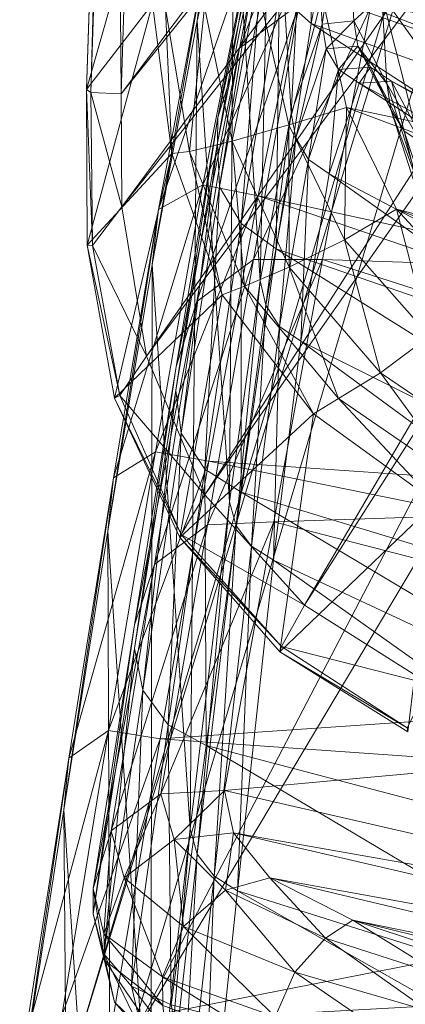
# Model space of a CAD drawing. Header units: inches. Extents: x 813 to 1305, y 19 to 194.
# Tile 49 of 256: x 1162.504 to 1163.104, y 61.278 to 62.811. Entities that reach past the tile are written whole.
import ezdxf

# ---------------------------------------------------------------- set-up
doc = ezdxf.new("R2010")
doc.units = ezdxf.units.IN
doc.header["$MEASUREMENT"] = 0
doc.layers.add('CET color Grey98', color=7, linetype='Continuous', true_color=0xfafafa)
doc.layers.add('CET color Grey99', color=7, linetype='Continuous', true_color=0xfcfcfc)
doc.layers.add('CET Default', color=7, linetype='Continuous')

# ---------------------------------------------------------------- blocks, each defined once
blk = doc.blocks.new('*C286')
at = {"layer": 'CET color Grey98', "linetype": 'Continuous', "lineweight": 0}
for points in [[(8.3805, 20.5992, 15.2105), (9.6537, 19.8472, 15.1445), (5.7109, 9.8853, 12.6152), (8.3805, 20.5992, 15.2105)], [(9.6537, 19.8472, 15.1445), (6.3755, 8.4869, 12.3648), (5.7109, 9.8853, 12.6152), (9.6537, 19.8472, 15.1445)], [(6.3755, 8.4869, 12.3648), (9.6537, 19.8472, 15.1445), (6.4538, 8.4509, 12.4195), (6.3755, 8.4869, 12.3648)], [(9.6537, 19.8472, 15.1445), (9.7328, 19.8084, 15.2023), (6.4538, 8.4509, 12.4195), (9.6537, 19.8472, 15.1445)], [(9.869, 19.2746, 19.5297), (9.9436, 18.1447, 19.3529), (9.9293, 19.8474, 18.3542), (9.869, 19.2746, 19.5297)], [(9.9436, 18.1447, 19.3529), (10.012, 18.5876, 18.1575), (9.9293, 19.8474, 18.3542), (9.9436, 18.1447, 19.3529)], [(6.8688, 8.245, 13.4908), (6.4538, 8.4509, 12.4195), (9.7328, 19.8084, 15.2023), (6.8688, 8.245, 13.4908)], [(9.9255, 18.5204, 16.295), (6.8688, 8.245, 13.4908), (9.7328, 19.8084, 15.2023), (9.9255, 18.5204, 16.295)], [(9.8081, 18.7138, 20.7108), (9.8749, 17.7114, 20.5518), (9.869, 19.2746, 19.5297), (9.8081, 18.7138, 20.7108)], [(9.8749, 17.7114, 20.5518), (9.9436, 18.1447, 19.3529), (9.869, 19.2746, 19.5297), (9.8749, 17.7114, 20.5518)], [(8.3079, 19.0452, 21.3281), (8.2668, 18.7149, 22.1869), (9.6733, 18.2711, 21.931), (8.3079, 19.0452, 21.3281)], [(9.73, 18.8135, 20.7349), (8.3079, 19.0452, 21.3281), (9.6733, 18.2711, 21.931), (9.73, 18.8135, 20.7349)], [(9.8421, 18.5093, 16.4205), (7.9789, 18.8196, 16.6276), (7.1463, 13.9871, 15.2796), (9.8421, 18.5093, 16.4205)], [(9.6733, 18.2711, 21.931), (9.7095, 18.2481, 21.9256), (9.73, 18.8135, 20.7349), (9.6733, 18.2711, 21.931)], [(9.7095, 18.2481, 21.9256), (9.7686, 18.7903, 20.732), (9.73, 18.8135, 20.7349), (9.7095, 18.2481, 21.9256)], [(9.7095, 18.2481, 21.9256), (9.7357, 18.2141, 21.9155), (9.7686, 18.7903, 20.732), (9.7095, 18.2481, 21.9256)], [(9.7357, 18.2141, 21.9155), (9.7965, 18.7554, 20.7232), (9.7686, 18.7903, 20.732), (9.7357, 18.2141, 21.9155)], [(9.7357, 18.2141, 21.9155), (9.7468, 18.1747, 21.9021), (9.7965, 18.7554, 20.7232), (9.7357, 18.2141, 21.9155)], [(9.7468, 18.1747, 21.9021), (9.8081, 18.7138, 20.7108), (9.7965, 18.7554, 20.7232), (9.7468, 18.1747, 21.9021)], [(8.2668, 18.7149, 22.1869), (8.2257, 18.4068, 23.0539), (9.6173, 17.7564, 23.1393), (8.2668, 18.7149, 22.1869)], [(9.6733, 18.2711, 21.931), (8.2668, 18.7149, 22.1869), (9.6173, 17.7564, 23.1393), (9.6733, 18.2711, 21.931)], [(9.7468, 18.1747, 21.9021), (9.8057, 17.2964, 21.7571), (9.8081, 18.7138, 20.7108), (9.7468, 18.1747, 21.9021)], [(9.8057, 17.2964, 21.7571), (9.8749, 17.7114, 20.5518), (9.8081, 18.7138, 20.7108), (9.8057, 17.2964, 21.7571)], [(8.2233, 18.3864, 19.5546), (8.2123, 18.4611, 19.3139), (9.7163, 18.6324, 17.9719), (8.2233, 18.3864, 19.5546)], [(9.8679, 18.4772, 18.1037), (8.2233, 18.3864, 19.5546), (9.7163, 18.6324, 17.9719), (9.8679, 18.4772, 18.1037)], [(9.9354, 18.0646, 19.3346), (10.0049, 18.5089, 18.1394), (10.012, 18.5876, 18.1575), (9.9354, 18.0646, 19.3346)], [(9.9436, 18.1447, 19.3529), (9.9354, 18.0646, 19.3346), (10.012, 18.5876, 18.1575), (9.9436, 18.1447, 19.3529)], [(9.8421, 18.5093, 16.4205), (6.7864, 8.2345, 13.6193), (9.9255, 18.5204, 16.295), (9.8421, 18.5093, 16.4205)], [(6.7864, 8.2345, 13.6193), (6.8688, 8.245, 13.4908), (9.9255, 18.5204, 16.295), (6.7864, 8.2345, 13.6193)], [(9.8421, 18.5093, 16.4205), (7.3371, 13.7037, 15.1858), (6.7864, 8.2345, 13.6193), (9.8421, 18.5093, 16.4205)], [(7.1463, 13.9871, 15.2796), (7.3371, 13.7037, 15.1858), (9.8421, 18.5093, 16.4205), (7.1463, 13.9871, 15.2796)], [(9.8737, 18.0216, 19.3137), (9.9465, 18.4653, 18.1183), (10.0049, 18.5089, 18.1394), (9.8737, 18.0216, 19.3137)], [(9.9354, 18.0646, 19.3346), (9.8737, 18.0216, 19.3137), (10.0049, 18.5089, 18.1394), (9.9354, 18.0646, 19.3346)], [(9.7932, 18.0342, 19.3019), (8.1852, 18.1476, 20.4111), (9.8679, 18.4772, 18.1037), (9.7932, 18.0342, 19.3019)], [(8.1852, 18.1476, 20.4111), (8.2233, 18.3864, 19.5546), (9.8679, 18.4772, 18.1037), (8.1852, 18.1476, 20.4111)], [(9.7932, 18.0342, 19.3019), (9.8679, 18.4772, 18.1037), (9.9465, 18.4653, 18.1183), (9.7932, 18.0342, 19.3019)], [(9.8737, 18.0216, 19.3137), (9.7932, 18.0342, 19.3019), (9.9465, 18.4653, 18.1183), (9.8737, 18.0216, 19.3137)], [(8.2257, 18.4068, 23.0539), (8.1804, 18.114, 24.0062), (9.5746, 17.4153, 24.0744), (8.2257, 18.4068, 23.0539)], [(9.6173, 17.7564, 23.1393), (8.2257, 18.4068, 23.0539), (9.5746, 17.4153, 24.0744), (9.6173, 17.7564, 23.1393)], [(9.6173, 17.7564, 23.1393), (9.6516, 17.7345, 23.1323), (9.6733, 18.2711, 21.931), (9.6173, 17.7564, 23.1393)], [(9.6516, 17.7345, 23.1323), (9.7095, 18.2481, 21.9256), (9.6733, 18.2711, 21.931), (9.6516, 17.7345, 23.1323)], [(9.6516, 17.7345, 23.1323), (9.6753, 17.7029, 23.1208), (9.7095, 18.2481, 21.9256), (9.6516, 17.7345, 23.1323)], [(9.6753, 17.7029, 23.1208), (9.7357, 18.2141, 21.9155), (9.7095, 18.2481, 21.9256), (9.6753, 17.7029, 23.1208)], [(9.6753, 17.7029, 23.1208), (9.6854, 17.6656, 23.1064), (9.7357, 18.2141, 21.9155), (9.6753, 17.7029, 23.1208)], [(9.6854, 17.6656, 23.1064), (9.7468, 18.1747, 21.9021), (9.7357, 18.2141, 21.9155), (9.6854, 17.6656, 23.1064)], [(9.6854, 17.6656, 23.1064), (9.7358, 16.917, 22.974), (9.7468, 18.1747, 21.9021), (9.6854, 17.6656, 23.1064)], [(9.7358, 16.917, 22.974), (9.8057, 17.2964, 21.7571), (9.7468, 18.1747, 21.9021), (9.7358, 16.917, 22.974)], [(8.1469, 17.9221, 21.2712), (8.1852, 18.1476, 20.4111), (9.7932, 18.0342, 19.3019), (8.1469, 17.9221, 21.2712)], [(9.8749, 17.7114, 20.5518), (9.8662, 17.6283, 20.5323), (9.9436, 18.1447, 19.3529), (9.8749, 17.7114, 20.5518)], [(9.8662, 17.6283, 20.5323), (9.9354, 18.0646, 19.3346), (9.9436, 18.1447, 19.3529), (9.8662, 17.6283, 20.5323)], [(8.1804, 18.114, 24.0062), (8.1333, 17.8913, 24.977), (9.5303, 17.1552, 25.0346), (8.1804, 18.114, 24.0062)], [(9.5746, 17.4153, 24.0744), (8.1804, 18.114, 24.0062), (9.5303, 17.1552, 25.0346), (9.5746, 17.4153, 24.0744)], [(9.8662, 17.6283, 20.5323), (9.8007, 17.5876, 20.5105), (9.9354, 18.0646, 19.3346), (9.8662, 17.6283, 20.5323)], [(9.8007, 17.5876, 20.5105), (9.8737, 18.0216, 19.3137), (9.9354, 18.0646, 19.3346), (9.8007, 17.5876, 20.5105)], [(9.7177, 17.6025, 20.504), (8.1469, 17.9221, 21.2712), (9.7932, 18.0342, 19.3019), (9.7177, 17.6025, 20.504)], [(9.6072, 17.8991, 18.3842), (9.4082, 18.0233, 18.3271), (9.3645, 17.6667, 19.2913), (9.6072, 17.8991, 18.3842)], [(9.6072, 17.8991, 18.3842), (9.409, 18.0172, 18.107), (9.4082, 18.0233, 18.3271), (9.6072, 17.8991, 18.3842)], [(9.7177, 17.6025, 20.504), (9.7932, 18.0342, 19.3019), (9.8737, 18.0216, 19.3137), (9.7177, 17.6025, 20.504)], [(9.8007, 17.5876, 20.5105), (9.7177, 17.6025, 20.504), (9.8737, 18.0216, 19.3137), (9.8007, 17.5876, 20.5105)], [(9.6046, 17.8907, 18.152), (9.3745, 17.9492, 17.9997), (9.409, 18.0172, 18.107), (9.6046, 17.8907, 18.152)], [(9.6072, 17.8991, 18.3842), (9.6046, 17.8907, 18.152), (9.409, 18.0172, 18.107), (9.6072, 17.8991, 18.3842)], [(9.569, 17.8266, 18.0513), (8.0891, 15.5094, 16.9486), (9.3745, 17.9492, 17.9997), (9.569, 17.8266, 18.0513)], [(9.6046, 17.8907, 18.152), (9.569, 17.8266, 18.0513), (9.3745, 17.9492, 17.9997), (9.6046, 17.8907, 18.152)], [(8.1085, 17.7131, 22.1355), (8.1469, 17.9221, 21.2712), (9.7177, 17.6025, 20.504), (8.1085, 17.7131, 22.1355)], [(9.6072, 17.8991, 18.3842), (9.3645, 17.6667, 19.2913), (9.5548, 17.5284, 19.3431), (9.6072, 17.8991, 18.3842)], [(9.7629, 17.7211, 18.4312), (9.6072, 17.8991, 18.3842), (9.5548, 17.5284, 19.3431), (9.7629, 17.7211, 18.4312)], [(9.7629, 17.7211, 18.4312), (9.6046, 17.8907, 18.152), (9.6072, 17.8991, 18.3842), (9.7629, 17.7211, 18.4312)], [(8.1333, 17.8913, 24.977), (8.084, 17.773, 25.9654), (9.4839, 17.0141, 26.019), (8.1333, 17.8913, 24.977)], [(9.5303, 17.1552, 25.0346), (8.1333, 17.8913, 24.977), (9.4839, 17.0141, 26.019), (9.5303, 17.1552, 25.0346)], [(9.7609, 17.7162, 18.1877), (9.569, 17.8266, 18.0513), (9.6046, 17.8907, 18.152), (9.7609, 17.7162, 18.1877)], [(9.7629, 17.7211, 18.4312), (9.7609, 17.7162, 18.1877), (9.6046, 17.8907, 18.152), (9.7629, 17.7211, 18.4312)], [(9.569, 17.8266, 18.0513), (8.15, 15.4023, 16.9386), (8.0891, 15.5094, 16.9486), (9.569, 17.8266, 18.0513)], [(9.7242, 17.6549, 18.0932), (8.15, 15.4023, 16.9386), (9.569, 17.8266, 18.0513), (9.7242, 17.6549, 18.0932)], [(9.7609, 17.7162, 18.1877), (9.7242, 17.6549, 18.0932), (9.569, 17.8266, 18.0513), (9.7609, 17.7162, 18.1877)], [(8.084, 17.773, 25.9654), (8.0351, 17.7445, 26.9605), (9.4337, 17.0109, 27.0136), (8.084, 17.773, 25.9654)], [(9.4839, 17.0141, 26.019), (8.084, 17.773, 25.9654), (9.4337, 17.0109, 27.0136), (9.4839, 17.0141, 26.019)], [(9.5746, 17.4153, 24.0744), (9.6077, 17.3927, 24.0691), (9.6173, 17.7564, 23.1393), (9.5746, 17.4153, 24.0744)], [(9.6077, 17.3927, 24.0691), (9.6516, 17.7345, 23.1323), (9.6173, 17.7564, 23.1393), (9.6077, 17.3927, 24.0691)], [(9.4337, 17.0109, 27.0136), (8.0351, 17.7445, 26.9605), (9.38, 17.1111, 28.0033), (9.4337, 17.0109, 27.0136)], [(9.6077, 17.3927, 24.0691), (9.6291, 17.3597, 24.0605), (9.6516, 17.7345, 23.1323), (9.6077, 17.3927, 24.0691)], [(9.6291, 17.3597, 24.0605), (9.6753, 17.7029, 23.1208), (9.6516, 17.7345, 23.1323), (9.6291, 17.3597, 24.0605)], [(9.7629, 17.7211, 18.4312), (9.5548, 17.5284, 19.3431), (9.6972, 17.3435, 19.4016), (9.7629, 17.7211, 18.4312)], [(9.8647, 17.5043, 18.4603), (9.7629, 17.7211, 18.4312), (9.6972, 17.3435, 19.4016), (9.8647, 17.5043, 18.4603)], [(9.8564, 17.5002, 18.2095), (9.7242, 17.6549, 18.0932), (9.7609, 17.7162, 18.1877), (9.8564, 17.5002, 18.2095)], [(9.8647, 17.5043, 18.4603), (9.7609, 17.7162, 18.1877), (9.7629, 17.7211, 18.4312), (9.8647, 17.5043, 18.4603)], [(9.8647, 17.5043, 18.4603), (9.8564, 17.5002, 18.2095), (9.7609, 17.7162, 18.1877), (9.8647, 17.5043, 18.4603)], [(8.0713, 17.5311, 22.9751), (8.1085, 17.7131, 22.1355), (9.6412, 17.1893, 21.7127), (8.0713, 17.5311, 22.9751)], [(9.6412, 17.1893, 21.7127), (8.1085, 17.7131, 22.1355), (9.7177, 17.6025, 20.504), (9.6412, 17.1893, 21.7127)], [(9.6291, 17.3597, 24.0605), (9.6378, 17.3216, 24.0483), (9.6753, 17.7029, 23.1208), (9.6291, 17.3597, 24.0605)], [(9.6378, 17.3216, 24.0483), (9.6854, 17.6656, 23.1064), (9.6753, 17.7029, 23.1208), (9.6378, 17.3216, 24.0483)], [(9.7963, 17.2105, 21.7364), (9.8662, 17.6283, 20.5323), (9.8749, 17.7114, 20.5518), (9.7963, 17.2105, 21.7364)], [(9.8057, 17.2964, 21.7571), (9.7963, 17.2105, 21.7364), (9.8749, 17.7114, 20.5518), (9.8057, 17.2964, 21.7571)], [(9.4258, 17.2099, 19.6632), (9.3066, 17.3395, 19.6185), (8.2013, 17.6826, 19.4903), (9.4258, 17.2099, 19.6632)], [(9.4258, 17.2099, 19.6632), (8.2013, 17.6826, 19.4903), (8.2938, 17.5035, 19.5652), (9.4258, 17.2099, 19.6632)], [(9.7242, 17.6549, 18.0932), (8.2006, 15.2899, 16.9337), (8.15, 15.4023, 16.9386), (9.7242, 17.6549, 18.0932)], [(9.8149, 17.4389, 18.1179), (8.2006, 15.2899, 16.9337), (9.7242, 17.6549, 18.0932), (9.8149, 17.4389, 18.1179)], [(9.3645, 17.6667, 19.2913), (9.3258, 17.6356, 19.3905), (9.5158, 17.505, 19.4409), (9.3645, 17.6667, 19.2913)], [(9.3645, 17.6667, 19.2913), (9.5158, 17.505, 19.4409), (9.5548, 17.5284, 19.3431), (9.3645, 17.6667, 19.2913)], [(9.6378, 17.3216, 24.0483), (9.6789, 16.6712, 23.9685), (9.6854, 17.6656, 23.1064), (9.6378, 17.3216, 24.0483)], [(9.6789, 16.6712, 23.9685), (9.7358, 16.917, 22.974), (9.6854, 17.6656, 23.1064), (9.6789, 16.6712, 23.9685)], [(9.8564, 17.5002, 18.2095), (9.8149, 17.4389, 18.1179), (9.7242, 17.6549, 18.0932), (9.8564, 17.5002, 18.2095)], [(9.3258, 17.6356, 19.3905), (9.2711, 17.5866, 19.4753), (9.4505, 17.4648, 19.5237), (9.3258, 17.6356, 19.3905)], [(9.3258, 17.6356, 19.3905), (9.4505, 17.4648, 19.5237), (9.5158, 17.505, 19.4409), (9.3258, 17.6356, 19.3905)], [(9.7269, 17.1723, 21.7138), (9.8007, 17.5876, 20.5105), (9.8662, 17.6283, 20.5323), (9.7269, 17.1723, 21.7138)], [(9.7963, 17.2105, 21.7364), (9.7269, 17.1723, 21.7138), (9.8662, 17.6283, 20.5323), (9.7963, 17.2105, 21.7364)], [(9.6412, 17.1893, 21.7127), (9.7177, 17.6025, 20.504), (9.8007, 17.5876, 20.5105), (9.6412, 17.1893, 21.7127)], [(9.2711, 17.5866, 19.4753), (9.3746, 17.4078, 19.5838), (9.4505, 17.4648, 19.5237), (9.2711, 17.5866, 19.4753)], [(9.7269, 17.1723, 21.7138), (9.6412, 17.1893, 21.7127), (9.8007, 17.5876, 20.5105), (9.7269, 17.1723, 21.7138)], [(8.0324, 17.3658, 23.9586), (8.0713, 17.5311, 22.9751), (9.5638, 16.8123, 22.9329), (8.0324, 17.3658, 23.9586)], [(9.5638, 16.8123, 22.9329), (8.0713, 17.5311, 22.9751), (9.6412, 17.1893, 21.7127), (9.5638, 16.8123, 22.9329)], [(9.5548, 17.5284, 19.3431), (9.5158, 17.505, 19.4409), (9.6621, 17.3298, 19.4988), (9.5548, 17.5284, 19.3431)], [(9.5548, 17.5284, 19.3431), (9.6621, 17.3298, 19.4988), (9.6972, 17.3435, 19.4016), (9.5548, 17.5284, 19.3431)], [(9.5037, 17.0521, 19.7099), (9.4258, 17.2099, 19.6632), (8.2938, 17.5035, 19.5652), (9.5037, 17.0521, 19.7099)], [(9.5037, 17.0521, 19.7099), (8.2938, 17.5035, 19.5652), (8.3468, 17.2968, 19.6395), (9.5037, 17.0521, 19.7099)], [(9.5158, 17.505, 19.4409), (9.4505, 17.4648, 19.5237), (9.5925, 17.3002, 19.581), (9.5158, 17.505, 19.4409)], [(9.5158, 17.505, 19.4409), (9.5925, 17.3002, 19.581), (9.6621, 17.3298, 19.4988), (9.5158, 17.505, 19.4409)], [(9.8647, 17.5043, 18.4603), (9.6972, 17.3435, 19.4016), (9.7753, 17.1237, 19.4626), (9.8647, 17.5043, 18.4603)], [(9.9068, 17.2663, 18.4711), (9.8647, 17.5043, 18.4603), (9.7753, 17.1237, 19.4626), (9.9068, 17.2663, 18.4711)], [(9.8989, 17.2667, 18.2184), (9.8149, 17.4389, 18.1179), (9.8564, 17.5002, 18.2095), (9.8989, 17.2667, 18.2184)], [(9.9068, 17.2663, 18.4711), (9.8564, 17.5002, 18.2095), (9.8647, 17.5043, 18.4603), (9.9068, 17.2663, 18.4711)], [(9.9068, 17.2663, 18.4711), (9.8989, 17.2667, 18.2184), (9.8564, 17.5002, 18.2095), (9.9068, 17.2663, 18.4711)], [(9.4505, 17.4648, 19.5237), (9.3746, 17.4078, 19.5838), (9.5064, 17.2579, 19.6376), (9.4505, 17.4648, 19.5237)], [(9.4505, 17.4648, 19.5237), (9.5064, 17.2579, 19.6376), (9.5925, 17.3002, 19.581), (9.4505, 17.4648, 19.5237)], [(9.8149, 17.4389, 18.1179), (8.2369, 15.1719, 16.9341), (8.2006, 15.2899, 16.9337), (9.8149, 17.4389, 18.1179)], [(9.8529, 17.2066, 18.1283), (8.2369, 15.1719, 16.9341), (9.8149, 17.4389, 18.1179), (9.8529, 17.2066, 18.1283)], [(9.8989, 17.2667, 18.2184), (9.8529, 17.2066, 18.1283), (9.8149, 17.4389, 18.1179), (9.8989, 17.2667, 18.2184)], [(9.3746, 17.4078, 19.5838), (9.3066, 17.3395, 19.6185), (9.4258, 17.2099, 19.6632), (9.3746, 17.4078, 19.5838)], [(9.3746, 17.4078, 19.5838), (9.4258, 17.2099, 19.6632), (9.5064, 17.2579, 19.6376), (9.3746, 17.4078, 19.5838)], [(9.5303, 17.1552, 25.0346), (9.5627, 17.1326, 25.0312), (9.5746, 17.4153, 24.0744), (9.5303, 17.1552, 25.0346)], [(9.5627, 17.1326, 25.0312), (9.6077, 17.3927, 24.0691), (9.5746, 17.4153, 24.0744), (9.5627, 17.1326, 25.0312)], [(9.5627, 17.1326, 25.0312), (9.5824, 17.0993, 25.0251), (9.6077, 17.3927, 24.0691), (9.5627, 17.1326, 25.0312)], [(9.5824, 17.0993, 25.0251), (9.6291, 17.3597, 24.0605), (9.6077, 17.3927, 24.0691), (9.5824, 17.0993, 25.0251)], [(7.9931, 17.2807, 24.952), (8.0324, 17.3658, 23.9586), (9.5011, 16.5722, 23.935), (7.9931, 17.2807, 24.952)], [(9.5011, 16.5722, 23.935), (8.0324, 17.3658, 23.9586), (9.5638, 16.8123, 22.9329), (9.5011, 16.5722, 23.935)], [(9.5824, 17.0993, 25.0251), (9.5897, 17.0606, 25.0162), (9.6291, 17.3597, 24.0605), (9.5824, 17.0993, 25.0251)], [(9.5897, 17.0606, 25.0162), (9.6378, 17.3216, 24.0483), (9.6291, 17.3597, 24.0605), (9.5897, 17.0606, 25.0162)], [(9.6972, 17.3435, 19.4016), (9.6621, 17.3298, 19.4988), (9.7477, 17.1206, 19.559), (9.6972, 17.3435, 19.4016)], [(9.6972, 17.3435, 19.4016), (9.7477, 17.1206, 19.559), (9.7753, 17.1237, 19.4626), (9.6972, 17.3435, 19.4016)], [(9.5897, 17.0606, 25.0162), (9.6211, 16.5347, 24.9832), (9.6378, 17.3216, 24.0483), (9.5897, 17.0606, 25.0162)], [(9.6621, 17.3298, 19.4988), (9.5925, 17.3002, 19.581), (9.6816, 17.1041, 19.6405), (9.6621, 17.3298, 19.4988)], [(9.6211, 16.5347, 24.9832), (9.6789, 16.6712, 23.9685), (9.6378, 17.3216, 24.0483), (9.6211, 16.5347, 24.9832)], [(9.6621, 17.3298, 19.4988), (9.6816, 17.1041, 19.6405), (9.7477, 17.1206, 19.559), (9.6621, 17.3298, 19.4988)], [(9.5925, 17.3002, 19.581), (9.5064, 17.2579, 19.6376), (9.5934, 17.0789, 19.6935), (9.5925, 17.3002, 19.581)], [(9.5925, 17.3002, 19.581), (9.5934, 17.0789, 19.6935), (9.6816, 17.1041, 19.6405), (9.5925, 17.3002, 19.581)], [(9.3805, 16.4509, 25.9852), (7.954, 17.2861, 25.9491), (9.4391, 16.4343, 24.9556), (9.3805, 16.4509, 25.9852)], [(7.954, 17.2861, 25.9491), (7.9931, 17.2807, 24.952), (9.4391, 16.4343, 24.9556), (7.954, 17.2861, 25.9491)], [(9.5416, 16.8785, 19.752), (9.5037, 17.0521, 19.7099), (8.3468, 17.2968, 19.6395), (9.5416, 16.8785, 19.752)], [(9.5416, 16.8785, 19.752), (8.3468, 17.2968, 19.6395), (8.3664, 17.0843, 19.7014), (9.5416, 16.8785, 19.752)], [(9.7358, 16.917, 22.974), (9.725, 16.8302, 22.9532), (9.8057, 17.2964, 21.7571), (9.7358, 16.917, 22.974)], [(9.725, 16.8302, 22.9532), (9.7963, 17.2105, 21.7364), (9.8057, 17.2964, 21.7571), (9.725, 16.8302, 22.9532)], [(9.4391, 16.4343, 24.9556), (7.9931, 17.2807, 24.952), (9.5011, 16.5722, 23.935), (9.4391, 16.4343, 24.9556)], [(9.3587, 17.2559, 28.9883), (9.4136, 17.0888, 28.0056), (9.38, 17.1111, 28.0033), (9.3587, 17.2559, 28.9883)], [(9.3587, 17.2559, 28.9883), (9.3812, 17.2216, 28.9931), (9.4136, 17.0888, 28.0056), (9.3587, 17.2559, 28.9883)], [(9.5064, 17.2579, 19.6376), (9.4258, 17.2099, 19.6632), (9.5037, 17.0521, 19.7099), (9.5064, 17.2579, 19.6376)], [(9.5064, 17.2579, 19.6376), (9.5037, 17.0521, 19.7099), (9.5934, 17.0789, 19.6935), (9.5064, 17.2579, 19.6376)], [(9.9068, 17.2663, 18.4711), (9.7753, 17.1237, 19.4626), (9.8056, 16.8907, 19.518), (9.9068, 17.2663, 18.4711)], [(9.9081, 17.024, 18.4719), (9.9068, 17.2663, 18.4711), (9.8056, 16.8907, 19.518), (9.9081, 17.024, 18.4719)], [(9.9014, 17.0287, 18.218), (9.8529, 17.2066, 18.1283), (9.8989, 17.2667, 18.2184), (9.9014, 17.0287, 18.218)], [(9.9081, 17.024, 18.4719), (9.9014, 17.0287, 18.218), (9.8989, 17.2667, 18.2184), (9.9081, 17.024, 18.4719)], [(9.9081, 17.024, 18.4719), (9.8989, 17.2667, 18.2184), (9.9068, 17.2663, 18.4711), (9.9081, 17.024, 18.4719)], [(9.3812, 17.2216, 28.9931), (9.4346, 17.0549, 28.007), (9.4136, 17.0888, 28.0056), (9.3812, 17.2216, 28.9931)], [(9.3812, 17.2216, 28.9931), (9.3881, 17.1811, 28.9975), (9.4346, 17.0549, 28.007), (9.3812, 17.2216, 28.9931)], [(9.725, 16.8302, 22.9532), (9.6517, 16.7938, 22.9311), (9.7963, 17.2105, 21.7364), (9.725, 16.8302, 22.9532)], [(9.6517, 16.7938, 22.9311), (9.7269, 17.1723, 21.7138), (9.7963, 17.2105, 21.7364), (9.6517, 16.7938, 22.9311)], [(9.8529, 17.2066, 18.1283), (8.2584, 15.0502, 16.9386), (8.2369, 15.1719, 16.9341), (9.8529, 17.2066, 18.1283)], [(9.8541, 17.0306, 18.1296), (8.2584, 15.0502, 16.9386), (9.8529, 17.2066, 18.1283), (9.8541, 17.0306, 18.1296)], [(9.9014, 17.0287, 18.218), (9.8541, 17.0306, 18.1296), (9.8529, 17.2066, 18.1283), (9.9014, 17.0287, 18.218)], [(9.3881, 17.1811, 28.9975), (9.4408, 17.0148, 28.0088), (9.4346, 17.0549, 28.007), (9.3881, 17.1811, 28.9975)], [(9.3881, 17.1811, 28.9975), (9.3918, 17.0991, 29.029), (9.4408, 17.0148, 28.0088), (9.3881, 17.1811, 28.9975)], [(9.5638, 16.8123, 22.9329), (9.6412, 17.1893, 21.7127), (9.7269, 17.1723, 21.7138), (9.5638, 16.8123, 22.9329)], [(9.6517, 16.7938, 22.9311), (9.5638, 16.8123, 22.9329), (9.7269, 17.1723, 21.7138), (9.6517, 16.7938, 22.9311)], [(9.4839, 17.0141, 26.019), (9.5161, 16.9925, 26.0176), (9.5303, 17.1552, 25.0346), (9.4839, 17.0141, 26.019)], [(9.5161, 16.9925, 26.0176), (9.5627, 17.1326, 25.0312), (9.5303, 17.1552, 25.0346), (9.5161, 16.9925, 26.0176)], [(9.5161, 16.9925, 26.0176), (9.5352, 16.9605, 26.014), (9.5627, 17.1326, 25.0312), (9.5161, 16.9925, 26.0176)], [(9.5352, 16.9605, 26.014), (9.5824, 17.0993, 25.0251), (9.5627, 17.1326, 25.0312), (9.5352, 16.9605, 26.014)], [(9.7477, 17.1206, 19.559), (9.6816, 17.1041, 19.6405), (9.7243, 16.8952, 19.6937), (9.7477, 17.1206, 19.559)], [(9.7477, 17.1206, 19.559), (9.7243, 16.8952, 19.6937), (9.7849, 16.8977, 19.6135), (9.7477, 17.1206, 19.559)], [(9.7753, 17.1237, 19.4626), (9.7477, 17.1206, 19.559), (9.7849, 16.8977, 19.6135), (9.7753, 17.1237, 19.4626)], [(9.7753, 17.1237, 19.4626), (9.7849, 16.8977, 19.6135), (9.8056, 16.8907, 19.518), (9.7753, 17.1237, 19.4626)], [(9.38, 17.1111, 28.0033), (9.4136, 17.0888, 28.0056), (9.4337, 17.0109, 27.0136), (9.38, 17.1111, 28.0033)], [(9.6816, 17.1041, 19.6405), (9.5934, 17.0789, 19.6935), (9.637, 16.8871, 19.7431), (9.6816, 17.1041, 19.6405)], [(9.6816, 17.1041, 19.6405), (9.637, 16.8871, 19.7431), (9.7243, 16.8952, 19.6937), (9.6816, 17.1041, 19.6405)], [(9.3918, 17.0991, 29.029), (9.356, 17.0061, 29.035), (9.4484, 16.8767, 28.0287), (9.3918, 17.0991, 29.029)], [(9.3918, 17.0991, 29.029), (9.4484, 16.8767, 28.0287), (9.4408, 17.0148, 28.0088), (9.3918, 17.0991, 29.029)], [(9.4136, 17.0888, 28.0056), (9.4664, 16.989, 27.0139), (9.4337, 17.0109, 27.0136), (9.4136, 17.0888, 28.0056)], [(9.4136, 17.0888, 28.0056), (9.4346, 17.0549, 28.007), (9.4664, 16.989, 27.0139), (9.4136, 17.0888, 28.0056)], [(9.5352, 16.9605, 26.014), (9.5415, 16.9221, 26.0088), (9.5824, 17.0993, 25.0251), (9.5352, 16.9605, 26.014)], [(9.5415, 16.9221, 26.0088), (9.5897, 17.0606, 25.0162), (9.5824, 17.0993, 25.0251), (9.5415, 16.9221, 26.0088)], [(9.5477, 16.699, 19.7866), (8.3664, 17.0843, 19.7014), (8.3656, 16.885, 19.7424), (9.5477, 16.699, 19.7866)], [(9.5477, 16.699, 19.7866), (9.5416, 16.8785, 19.752), (8.3664, 17.0843, 19.7014), (9.5477, 16.699, 19.7866)], [(9.5934, 17.0789, 19.6935), (9.5037, 17.0521, 19.7099), (9.5416, 16.8785, 19.752), (9.5934, 17.0789, 19.6935)], [(9.5934, 17.0789, 19.6935), (9.5416, 16.8785, 19.752), (9.637, 16.8871, 19.7431), (9.5934, 17.0789, 19.6935)], [(9.5415, 16.9221, 26.0088), (9.5628, 16.5503, 26.0068), (9.5897, 17.0606, 25.0162), (9.5415, 16.9221, 26.0088)], [(9.5628, 16.5503, 26.0068), (9.6211, 16.5347, 24.9832), (9.5897, 17.0606, 25.0162), (9.5628, 16.5503, 26.0068)], [(9.4346, 17.0549, 28.007), (9.4408, 17.0148, 28.0088), (9.4861, 16.9562, 27.0126), (9.4346, 17.0549, 28.007)], [(9.4346, 17.0549, 28.007), (9.4861, 16.9562, 27.0126), (9.4664, 16.989, 27.0139), (9.4346, 17.0549, 28.007)], [(9.8541, 17.0306, 18.1296), (8.2695, 14.9271, 16.9454), (8.2584, 15.0502, 16.9386), (9.8541, 17.0306, 18.1296)], [(9.8176, 15.8778, 18.1298), (8.2695, 14.9271, 16.9454), (9.8541, 17.0306, 18.1296), (9.8176, 15.8778, 18.1298)], [(9.8635, 15.876, 18.2171), (9.8176, 15.8778, 18.1298), (9.8541, 17.0306, 18.1296), (9.8635, 15.876, 18.2171)], [(9.8635, 15.876, 18.2171), (9.8541, 17.0306, 18.1296), (9.9014, 17.0287, 18.218), (9.8635, 15.876, 18.2171)], [(9.8709, 15.9033, 18.4719), (9.8635, 15.876, 18.2171), (9.9014, 17.0287, 18.218), (9.8709, 15.9033, 18.4719)], [(9.8709, 15.9033, 18.4719), (9.9014, 17.0287, 18.218), (9.9081, 17.024, 18.4719), (9.8709, 15.9033, 18.4719)], [(9.4337, 17.0109, 27.0136), (9.4664, 16.989, 27.0139), (9.4839, 17.0141, 26.019), (9.4337, 17.0109, 27.0136)], [(9.4408, 17.0148, 28.0088), (9.4484, 16.8767, 28.0287), (9.4921, 16.9169, 27.011), (9.4408, 17.0148, 28.0088)], [(9.4408, 17.0148, 28.0088), (9.4921, 16.9169, 27.011), (9.4861, 16.9562, 27.0126), (9.4408, 17.0148, 28.0088)], [(9.4664, 16.989, 27.0139), (9.5161, 16.9925, 26.0176), (9.4839, 17.0141, 26.019), (9.4664, 16.989, 27.0139)], [(9.9081, 17.024, 18.4719), (9.8056, 16.8907, 19.518), (9.8029, 16.6533, 19.5646), (9.9081, 17.024, 18.4719)], [(9.356, 17.0061, 29.035), (9.4104, 16.7893, 28.0305), (9.4484, 16.8767, 28.0287), (9.356, 17.0061, 29.035)], [(9.4664, 16.989, 27.0139), (9.4861, 16.9562, 27.0126), (9.5161, 16.9925, 26.0176), (9.4664, 16.989, 27.0139)], [(9.4861, 16.9562, 27.0126), (9.5352, 16.9605, 26.014), (9.5161, 16.9925, 26.0176), (9.4861, 16.9562, 27.0126)], [(9.4861, 16.9562, 27.0126), (9.4921, 16.9169, 27.011), (9.5352, 16.9605, 26.014), (9.4861, 16.9562, 27.0126)], [(9.4921, 16.9169, 27.011), (9.5415, 16.9221, 26.0088), (9.5352, 16.9605, 26.014), (9.4921, 16.9169, 27.011)], [(9.4921, 16.9169, 27.011), (9.5053, 16.6848, 27.0222), (9.5415, 16.9221, 26.0088), (9.4921, 16.9169, 27.011)], [(9.5053, 16.6848, 27.0222), (9.5628, 16.5503, 26.0068), (9.5415, 16.9221, 26.0088), (9.5053, 16.6848, 27.0222)], [(9.4484, 16.8767, 28.0287), (9.5053, 16.6848, 27.0222), (9.4921, 16.9169, 27.011), (9.4484, 16.8767, 28.0287)], [(9.6789, 16.6712, 23.9685), (9.6656, 16.5851, 23.9511), (9.7358, 16.917, 22.974), (9.6789, 16.6712, 23.9685)], [(9.6656, 16.5851, 23.9511), (9.725, 16.8302, 22.9532), (9.7358, 16.917, 22.974), (9.6656, 16.5851, 23.9511)]]:
    blk.add_3dface(points, dxfattribs=at)
at = {"layer": 'CET color Grey98', "linetype": 'Continuous', "lineweight": 0, "invisible_edges": 4}
blk.add_3dface([(9.8709, 15.9033, 18.4719), (9.9081, 17.024, 18.4719), (9.8029, 16.6533, 19.5646), (9.8709, 15.9033, 18.4719)], dxfattribs=at)
at = {"layer": 'CET color Grey99', "linetype": 'Continuous', "lineweight": 0}
for points in [[(8.5026, 18.7697, 18.0836), (8.44, 18.3824, 19.2534), (9.7217, 18.045, 19.342), (8.5026, 18.7697, 18.0836)], [(9.7765, 18.4485, 18.2423), (8.5026, 18.7697, 18.0836), (9.7217, 18.045, 19.342), (9.7765, 18.4485, 18.2423)], [(9.3315, 18.3701, 17.6537), (9.4938, 18.3167, 17.7074), (8.3486, 18.5981, 17.5165), (9.3315, 18.3701, 17.6537)], [(8.3486, 18.5981, 17.5165), (9.4938, 18.3167, 17.7074), (8.4572, 18.5287, 17.6588), (8.3486, 18.5981, 17.5165)], [(9.7808, 18.5239, 17.8), (9.7427, 18.5759, 17.8594), (9.8646, 18.4445, 18.0034), (9.7808, 18.5239, 17.8)], [(9.7427, 18.5759, 17.8594), (9.8212, 18.4936, 18.0424), (9.8646, 18.4445, 18.0034), (9.7427, 18.5759, 17.8594)], [(9.4938, 18.3167, 17.7074), (9.623, 18.2506, 17.8109), (8.4572, 18.5287, 17.6588), (9.4938, 18.3167, 17.7074)], [(8.4572, 18.5287, 17.6588), (9.623, 18.2506, 17.8109), (8.4962, 18.4554, 17.8485), (8.4572, 18.5287, 17.6588)], [(9.3765, 18.4579, 17.5556), (9.3977, 18.525, 17.5446), (9.5838, 18.3978, 17.6254), (9.3765, 18.4579, 17.5556)], [(9.3977, 18.525, 17.5446), (9.6145, 18.4673, 17.6199), (9.5838, 18.3978, 17.6254), (9.3977, 18.525, 17.5446)], [(9.6145, 18.4673, 17.6199), (9.6147, 18.5139, 17.6204), (9.7897, 18.405, 17.7653), (9.6145, 18.4673, 17.6199)], [(9.6147, 18.5139, 17.6204), (9.7892, 18.4494, 17.7655), (9.7897, 18.405, 17.7653), (9.6147, 18.5139, 17.6204)], [(9.8212, 18.4936, 18.0424), (9.7628, 18.5174, 18.0701), (9.8379, 18.4195, 18.2351), (9.8212, 18.4936, 18.0424)], [(9.7628, 18.5174, 18.0701), (9.7765, 18.4485, 18.2423), (9.8379, 18.4195, 18.2351), (9.7628, 18.5174, 18.0701)], [(9.7892, 18.4494, 17.7655), (9.7808, 18.5239, 17.8), (9.8798, 18.3792, 17.9724), (9.7892, 18.4494, 17.7655)], [(9.7808, 18.5239, 17.8), (9.8646, 18.4445, 18.0034), (9.8798, 18.3792, 17.9724), (9.7808, 18.5239, 17.8)], [(9.8646, 18.4445, 18.0034), (9.8212, 18.4936, 18.0424), (9.881, 18.3691, 18.2189), (9.8646, 18.4445, 18.0034)], [(9.8212, 18.4936, 18.0424), (9.8379, 18.4195, 18.2351), (9.881, 18.3691, 18.2189), (9.8212, 18.4936, 18.0424)], [(9.5838, 18.3978, 17.6254), (9.6145, 18.4673, 17.6199), (9.757, 18.3266, 17.7602), (9.5838, 18.3978, 17.6254)], [(9.6145, 18.4673, 17.6199), (9.7897, 18.405, 17.7653), (9.757, 18.3266, 17.7602), (9.6145, 18.4673, 17.6199)], [(9.623, 18.2506, 17.8109), (9.6793, 18.1805, 17.9639), (8.4962, 18.4554, 17.8485), (9.623, 18.2506, 17.8109)], [(8.4962, 18.4554, 17.8485), (9.6793, 18.1805, 17.9639), (8.5026, 18.3882, 18.0318), (8.4962, 18.4554, 17.8485)], [(9.3531, 18.4036, 17.5948), (9.3765, 18.4579, 17.5556), (9.5362, 18.3448, 17.6573), (9.3531, 18.4036, 17.5948)], [(9.3765, 18.4579, 17.5556), (9.5838, 18.3978, 17.6254), (9.5362, 18.3448, 17.6573), (9.3765, 18.4579, 17.5556)], [(9.7765, 18.4485, 18.2423), (9.7217, 18.045, 19.342), (9.7809, 18.0128, 19.3444), (9.7765, 18.4485, 18.2423)], [(9.8379, 18.4195, 18.2351), (9.7765, 18.4485, 18.2423), (9.7809, 18.0128, 19.3444), (9.8379, 18.4195, 18.2351)], [(9.7897, 18.405, 17.7653), (9.7892, 18.4494, 17.7655), (9.8812, 18.3378, 17.9717), (9.7897, 18.405, 17.7653)], [(9.7892, 18.4494, 17.7655), (9.8798, 18.3792, 17.9724), (9.8812, 18.3378, 17.9717), (9.7892, 18.4494, 17.7655)], [(9.8798, 18.3792, 17.9724), (9.8646, 18.4445, 18.0034), (9.8978, 18.3067, 18.1969), (9.8798, 18.3792, 17.9724)], [(9.8646, 18.4445, 18.0034), (9.881, 18.3691, 18.2189), (9.8978, 18.3067, 18.1969), (9.8646, 18.4445, 18.0034)], [(9.8379, 18.4195, 18.2351), (9.7809, 18.0128, 19.3444), (9.8203, 17.9588, 19.3409), (9.8379, 18.4195, 18.2351)], [(9.881, 18.3691, 18.2189), (9.8379, 18.4195, 18.2351), (9.8203, 17.9588, 19.3409), (9.881, 18.3691, 18.2189)], [(9.3315, 18.3701, 17.6537), (9.3531, 18.4036, 17.5948), (9.4938, 18.3167, 17.7074), (9.3315, 18.3701, 17.6537)], [(9.3531, 18.4036, 17.5948), (9.5362, 18.3448, 17.6573), (9.4938, 18.3167, 17.7074), (9.3531, 18.4036, 17.5948)], [(9.757, 18.3266, 17.7602), (9.7897, 18.405, 17.7653), (9.8493, 18.2508, 17.9529), (9.757, 18.3266, 17.7602)], [(9.7897, 18.405, 17.7653), (9.8812, 18.3378, 17.9717), (9.8493, 18.2508, 17.9529), (9.7897, 18.405, 17.7653)], [(8.5026, 18.3882, 18.0318), (9.6931, 18.1146, 18.1297), (8.44, 18.0009, 19.2016), (8.5026, 18.3882, 18.0318)], [(9.6793, 18.1805, 17.9639), (9.6931, 18.1146, 18.1297), (8.5026, 18.3882, 18.0318), (9.6793, 18.1805, 17.9639)], [(9.5362, 18.3448, 17.6573), (9.5838, 18.3978, 17.6254), (9.6917, 18.2702, 17.7789), (9.5362, 18.3448, 17.6573)], [(9.5838, 18.3978, 17.6254), (9.757, 18.3266, 17.7602), (9.6917, 18.2702, 17.7789), (9.5838, 18.3978, 17.6254)], [(8.44, 18.3824, 19.2534), (8.3913, 18.0377, 20.4294), (9.6672, 17.6507, 20.4451), (8.44, 18.3824, 19.2534)], [(9.7217, 18.045, 19.342), (8.44, 18.3824, 19.2534), (9.6672, 17.6507, 20.4451), (9.7217, 18.045, 19.342)], [(9.8812, 18.3378, 17.9717), (9.8798, 18.3792, 17.9724), (9.8978, 18.2671, 18.1969), (9.8812, 18.3378, 17.9717)], [(9.8798, 18.3792, 17.9724), (9.8978, 18.3067, 18.1969), (9.8978, 18.2671, 18.1969), (9.8798, 18.3792, 17.9724)], [(9.881, 18.3691, 18.2189), (9.8203, 17.9588, 19.3409), (9.8335, 17.894, 19.3281), (9.881, 18.3691, 18.2189)], [(9.8978, 18.3067, 18.1969), (9.881, 18.3691, 18.2189), (9.8335, 17.894, 19.3281), (9.8978, 18.3067, 18.1969)], [(9.4938, 18.3167, 17.7074), (9.5362, 18.3448, 17.6573), (9.623, 18.2506, 17.8109), (9.4938, 18.3167, 17.7074)], [(9.5362, 18.3448, 17.6573), (9.6917, 18.2702, 17.7789), (9.623, 18.2506, 17.8109), (9.5362, 18.3448, 17.6573)], [(9.8493, 18.2508, 17.9529), (9.8812, 18.3378, 17.9717), (9.8697, 18.1778, 18.1628), (9.8493, 18.2508, 17.9529)], [(9.8812, 18.3378, 17.9717), (9.8978, 18.2671, 18.1969), (9.8697, 18.1778, 18.1628), (9.8812, 18.3378, 17.9717)], [(9.6917, 18.2702, 17.7789), (9.757, 18.3266, 17.7602), (9.7716, 18.1913, 17.9528), (9.6917, 18.2702, 17.7789)], [(9.757, 18.3266, 17.7602), (9.8493, 18.2508, 17.9529), (9.7716, 18.1913, 17.9528), (9.757, 18.3266, 17.7602)], [(9.8978, 18.2671, 18.1969), (9.8978, 18.3067, 18.1969), (9.8333, 17.8568, 19.3316), (9.8978, 18.2671, 18.1969)], [(9.623, 18.2506, 17.8109), (9.6917, 18.2702, 17.7789), (9.6793, 18.1805, 17.9639), (9.623, 18.2506, 17.8109)], [(9.6917, 18.2702, 17.7789), (9.7716, 18.1913, 17.9528), (9.6793, 18.1805, 17.9639), (9.6917, 18.2702, 17.7789)], [(9.8697, 18.1778, 18.1628), (9.8978, 18.2671, 18.1969), (9.8025, 17.763, 19.3084), (9.8697, 18.1778, 18.1628)], [(9.8978, 18.2671, 18.1969), (9.8333, 17.8568, 19.3316), (9.8025, 17.763, 19.3084), (9.8978, 18.2671, 18.1969)], [(9.7716, 18.1913, 17.9528), (9.8493, 18.2508, 17.9529), (9.7926, 18.1199, 18.1373), (9.7716, 18.1913, 17.9528)], [(9.8493, 18.2508, 17.9529), (9.8697, 18.1778, 18.1628), (9.7926, 18.1199, 18.1373), (9.8493, 18.2508, 17.9529)], [(9.6793, 18.1805, 17.9639), (9.7716, 18.1913, 17.9528), (9.6931, 18.1146, 18.1297), (9.6793, 18.1805, 17.9639)], [(9.7716, 18.1913, 17.9528), (9.7926, 18.1199, 18.1373), (9.6931, 18.1146, 18.1297), (9.7716, 18.1913, 17.9528)], [(9.7926, 18.1199, 18.1373), (9.8697, 18.1778, 18.1628), (9.7196, 17.7013, 19.2948), (9.7926, 18.1199, 18.1373)], [(9.8697, 18.1778, 18.1628), (9.8025, 17.763, 19.3084), (9.7196, 17.7013, 19.2948), (9.8697, 18.1778, 18.1628)], [(9.6931, 18.1146, 18.1297), (9.6165, 17.6969, 19.2931), (8.44, 18.0009, 19.2016), (9.6931, 18.1146, 18.1297)], [(9.6931, 18.1146, 18.1297), (9.7926, 18.1199, 18.1373), (9.6165, 17.6969, 19.2931), (9.6931, 18.1146, 18.1297)], [(9.7926, 18.1199, 18.1373), (9.7196, 17.7013, 19.2948), (9.6165, 17.6969, 19.2931), (9.7926, 18.1199, 18.1373)], [(8.3913, 18.0377, 20.4294), (8.3434, 17.7101, 21.6113), (9.6128, 17.2717, 21.5536), (8.3913, 18.0377, 20.4294)], [(9.6672, 17.6507, 20.4451), (8.3913, 18.0377, 20.4294), (9.6128, 17.2717, 21.5536), (9.6672, 17.6507, 20.4451)], [(9.7217, 18.045, 19.342), (9.6672, 17.6507, 20.4451), (9.7241, 17.6146, 20.4588), (9.7217, 18.045, 19.342)], [(9.7809, 18.0128, 19.3444), (9.7217, 18.045, 19.342), (9.7241, 17.6146, 20.4588), (9.7809, 18.0128, 19.3444)], [(9.7809, 18.0128, 19.3444), (9.7241, 17.6146, 20.4588), (9.7609, 17.5585, 20.4652), (9.7809, 18.0128, 19.3444)], [(9.8203, 17.9588, 19.3409), (9.7809, 18.0128, 19.3444), (9.7609, 17.5585, 20.4652), (9.8203, 17.9588, 19.3409)], [(8.44, 18.0009, 19.2016), (9.6165, 17.6969, 19.2931), (8.3913, 17.6561, 20.3776), (8.44, 18.0009, 19.2016)], [(9.8203, 17.9588, 19.3409), (9.7609, 17.5585, 20.4652), (9.7691, 17.4916, 20.463), (9.8203, 17.9588, 19.3409)], [(9.8335, 17.894, 19.3281), (9.8203, 17.9588, 19.3409), (9.7691, 17.4916, 20.463), (9.8335, 17.894, 19.3281)], [(9.8025, 17.763, 19.3084), (9.8333, 17.8568, 19.3316), (9.7362, 17.3536, 20.4611), (9.8025, 17.763, 19.3084)], [(9.8333, 17.8568, 19.3316), (9.7687, 17.4548, 20.4693), (9.7362, 17.3536, 20.4611), (9.8333, 17.8568, 19.3316)], [(9.7196, 17.7013, 19.2948), (9.8025, 17.763, 19.3084), (9.6481, 17.2882, 20.4574), (9.7196, 17.7013, 19.2948)], [(9.8025, 17.763, 19.3084), (9.7362, 17.3536, 20.4611), (9.6481, 17.2882, 20.4574), (9.8025, 17.763, 19.3084)], [(8.3434, 17.7101, 21.6113), (8.283, 17.3818, 22.8003), (9.5584, 16.9213, 22.6713), (8.3434, 17.7101, 21.6113)], [(9.6128, 17.2717, 21.5536), (8.3434, 17.7101, 21.6113), (9.5584, 16.9213, 22.6713), (9.6128, 17.2717, 21.5536)], [(9.6165, 17.6969, 19.2931), (9.7196, 17.7013, 19.2948), (9.5411, 17.2884, 20.4599), (9.6165, 17.6969, 19.2931)], [(9.7196, 17.7013, 19.2948), (9.6481, 17.2882, 20.4574), (9.5411, 17.2884, 20.4599), (9.7196, 17.7013, 19.2948)], [(9.6165, 17.6969, 19.2931), (9.5411, 17.2884, 20.4599), (8.3913, 17.6561, 20.3776), (9.6165, 17.6969, 19.2931)], [(8.3913, 17.6561, 20.3776), (9.5411, 17.2884, 20.4599), (8.3434, 17.3285, 21.5595), (8.3913, 17.6561, 20.3776)], [(9.6672, 17.6507, 20.4451), (9.6128, 17.2717, 21.5536), (9.6674, 17.2323, 21.5787), (9.6672, 17.6507, 20.4451)], [(9.7241, 17.6146, 20.4588), (9.6672, 17.6507, 20.4451), (9.6674, 17.2323, 21.5787), (9.7241, 17.6146, 20.4588)], [(9.7241, 17.6146, 20.4588), (9.6674, 17.2323, 21.5787), (9.7013, 17.1752, 21.5954), (9.7241, 17.6146, 20.4588)], [(9.7609, 17.5585, 20.4652), (9.7241, 17.6146, 20.4588), (9.7013, 17.1752, 21.5954), (9.7609, 17.5585, 20.4652)], [(9.7609, 17.5585, 20.4652), (9.7013, 17.1752, 21.5954), (9.7043, 17.1068, 21.6039), (9.7609, 17.5585, 20.4652)], [(9.7691, 17.4916, 20.463), (9.7609, 17.5585, 20.4652), (9.7043, 17.1068, 21.6039), (9.7691, 17.4916, 20.463)], [(9.7691, 17.4916, 20.463), (9.7043, 17.1068, 21.6039), (9.7039, 17.0677, 21.6121), (9.7691, 17.4916, 20.463)], [(9.7362, 17.3536, 20.4611), (9.7687, 17.4548, 20.4693), (9.6698, 16.9595, 21.6191), (9.7362, 17.3536, 20.4611)], [(9.7687, 17.4548, 20.4693), (9.7039, 17.0677, 21.6121), (9.6698, 16.9595, 21.6191), (9.7687, 17.4548, 20.4693)], [(8.283, 17.3818, 22.8003), (8.2318, 17.1314, 23.8258), (9.5069, 16.6496, 23.7139), (8.283, 17.3818, 22.8003)], [(9.5584, 16.9213, 22.6713), (8.283, 17.3818, 22.8003), (9.5069, 16.6496, 23.7139), (9.5584, 16.9213, 22.6713)], [(9.6481, 17.2882, 20.4574), (9.7362, 17.3536, 20.4611), (9.577, 16.8911, 21.6255), (9.6481, 17.2882, 20.4574)], [(9.7362, 17.3536, 20.4611), (9.6698, 16.9595, 21.6191), (9.577, 16.8911, 21.6255), (9.7362, 17.3536, 20.4611)], [(8.3434, 17.3285, 21.5595), (9.4664, 16.8963, 21.6323), (8.283, 17.0002, 22.7485), (8.3434, 17.3285, 21.5595)], [(9.5411, 17.2884, 20.4599), (9.4664, 16.8963, 21.6323), (8.3434, 17.3285, 21.5595), (9.5411, 17.2884, 20.4599)], [(9.5411, 17.2884, 20.4599), (9.6481, 17.2882, 20.4574), (9.4664, 16.8963, 21.6323), (9.5411, 17.2884, 20.4599)], [(9.6481, 17.2882, 20.4574), (9.577, 16.8911, 21.6255), (9.4664, 16.8963, 21.6323), (9.6481, 17.2882, 20.4574)], [(9.6128, 17.2717, 21.5536), (9.5584, 16.9213, 22.6713), (9.6082, 16.8765, 22.7051), (9.6128, 17.2717, 21.5536)], [(9.6674, 17.2323, 21.5787), (9.6128, 17.2717, 21.5536), (9.6082, 16.8765, 22.7051), (9.6674, 17.2323, 21.5787)], [(9.6674, 17.2323, 21.5787), (9.6082, 16.8765, 22.7051), (9.634, 16.8116, 22.733), (9.6674, 17.2323, 21.5787)], [(9.7013, 17.1752, 21.5954), (9.6674, 17.2323, 21.5787), (9.634, 16.8116, 22.733), (9.7013, 17.1752, 21.5954)], [(9.7043, 17.1068, 21.6039), (9.7013, 17.1752, 21.5954), (9.631, 16.7385, 22.7498), (9.7043, 17.1068, 21.6039)], [(9.7013, 17.1752, 21.5954), (9.634, 16.8116, 22.733), (9.631, 16.7385, 22.7498), (9.7013, 17.1752, 21.5954)], [(8.2318, 17.1314, 23.8258), (8.1972, 16.9859, 24.8482), (9.4523, 16.4829, 24.7773), (8.2318, 17.1314, 23.8258)], [(9.5069, 16.6496, 23.7139), (8.2318, 17.1314, 23.8258), (9.4523, 16.4829, 24.7773), (9.5069, 16.6496, 23.7139)], [(9.7039, 17.0677, 21.6121), (9.7043, 17.1068, 21.6039), (9.6305, 16.6889, 22.7569), (9.7039, 17.0677, 21.6121)], [(9.7043, 17.1068, 21.6039), (9.631, 16.7385, 22.7498), (9.6305, 16.6889, 22.7569), (9.7043, 17.1068, 21.6039)], [(9.6698, 16.9595, 21.6191), (9.7039, 17.0677, 21.6121), (9.5967, 16.583, 22.7772), (9.6698, 16.9595, 21.6191)], [(9.7039, 17.0677, 21.6121), (9.6305, 16.6889, 22.7569), (9.5967, 16.583, 22.7772), (9.7039, 17.0677, 21.6121)], [(9.4664, 16.8963, 21.6323), (9.3922, 16.5361, 22.8148), (8.283, 17.0002, 22.7485), (9.4664, 16.8963, 21.6323)], [(9.4523, 16.4829, 24.7773), (8.1972, 16.9859, 24.8482), (9.392, 16.4774, 25.8528), (9.4523, 16.4829, 24.7773)], [(9.577, 16.8911, 21.6255), (9.6698, 16.9595, 21.6191), (9.5035, 16.5232, 22.7998), (9.577, 16.8911, 21.6255)], [(9.6698, 16.9595, 21.6191), (9.5967, 16.583, 22.7772), (9.5035, 16.5232, 22.7998), (9.6698, 16.9595, 21.6191)], [(9.5584, 16.9213, 22.6713), (9.5069, 16.6496, 23.7139), (9.5566, 16.6125, 23.7471), (9.5584, 16.9213, 22.6713)], [(9.6082, 16.8765, 22.7051), (9.5584, 16.9213, 22.6713), (9.5566, 16.6125, 23.7471), (9.6082, 16.8765, 22.7051)]]:
    blk.add_3dface(points, dxfattribs=at)
for points, invisible_edges in [([(9.8978, 18.3067, 18.1969), (9.8335, 17.894, 19.3281), (9.8333, 17.8568, 19.3316), (9.8978, 18.3067, 18.1969)], 2), ([(9.8333, 17.8568, 19.3316), (9.8335, 17.894, 19.3281), (9.7687, 17.4548, 20.4693), (9.8333, 17.8568, 19.3316)], 9), ([(9.8335, 17.894, 19.3281), (9.7691, 17.4916, 20.463), (9.7687, 17.4548, 20.4693), (9.8335, 17.894, 19.3281)], 2), ([(9.7687, 17.4548, 20.4693), (9.7691, 17.4916, 20.463), (9.7039, 17.0677, 21.6121), (9.7687, 17.4548, 20.4693)], 9)]:
    blk.add_3dface(points, dxfattribs=dict(at, invisible_edges=invisible_edges))
blk = doc.blocks.new('*C200')
at = {"layer": 'CET Default', "linetype": 'Continuous', "lineweight": 0, "rotation": 179.9999999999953}
blk.add_blockref('*C286', (373.7957, 892.8549), dxfattribs=at)

msp = doc.modelspace()

# ---------------------------------------------------------------- block references
at = {"layer": 'CET Default', "linetype": 'Continuous', "lineweight": 0}
msp.add_blockref('*C200', (798.7199, -813.1289), dxfattribs=at)

doc.saveas('drawing.dxf')
